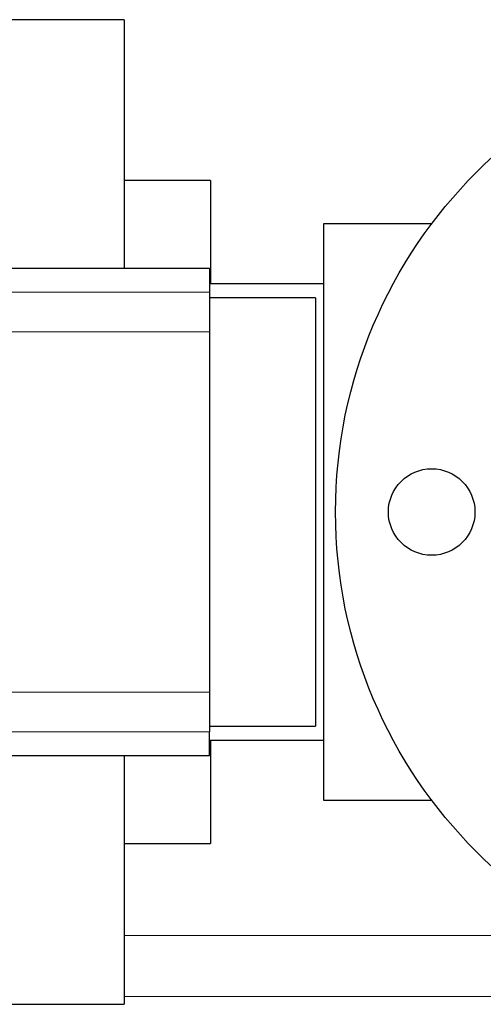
# Model space of a CAD drawing. Header units: inches. Extents: x 0 to 23760, y -13 to 16800.
# Tile 46 of 222: x 6238 to 6334, y 6124 to 6329. Entities that reach past the tile are written whole.
import ezdxf

# ---------------------------------------------------------------- set-up
doc = ezdxf.new("R2010")
doc.units = ezdxf.units.IN
doc.layers.add('254', color=7, linetype='Continuous', true_color=0xffffff)

msp = doc.modelspace()

# ---------------------------------------------------------------- linework, layer by layer
at = {"layer": '254', "color": 2, "linetype": 'Continuous', "lineweight": 25}
for p, q in [((6259.291, 6329.319), (6071.291, 6329.319)), ((6259.291, 6329.319), (6259.291, 6277.481)), ((6277.291, 6295.819), (6259.291, 6295.819)), ((6277.291, 6295.819), (6277.291, 6274.319)), ((6323.292, 6286.819), (6300.791, 6286.819)), ((6300.791, 6286.819), (6300.791, 6166.819)), ((6277.041, 6277.483), (6075.541, 6277.483)), ((6277.041, 6277.483), (6277.041, 6272.598)), ((6300.791, 6274.319), (6277.041, 6274.319)), ((6277.041, 6272.598), (6277.041, 6264.309)), ((6299.137, 6271.433), (6277.041, 6271.433)), ((6299.137, 6271.433), (6299.137, 6226.819)), ((6277.041, 6264.309), (6277.041, 6189.329)), ((6299.137, 6226.819), (6299.137, 6182.205)), ((6277.041, 6189.329), (6277.041, 6181.04)), ((6277.041, 6182.205), (6299.137, 6182.205)), ((6277.041, 6176.155), (6277.041, 6181.04)), ((6277.041, 6179.319), (6300.791, 6179.319)), ((6277.291, 6179.314), (6277.291, 6157.819)), ((6075.541, 6176.155), (6277.041, 6176.155)), ((6259.291, 6176.148), (6259.291, 6124.319)), ((6300.791, 6166.819), (6323.292, 6166.819)), ((6259.291, 6157.819), (6277.291, 6157.819)), ((6071.291, 6124.319), (6259.291, 6124.319))]:
    msp.add_line(p, q, dxfattribs=at)
at = {"layer": '254', "color": 110, "linetype": 'Continuous', "lineweight": 13}
for p, q in [((6075.541, 6272.598), (6277.041, 6272.598)), ((6075.541, 6264.309), (6277.041, 6264.309)), ((6075.541, 6189.329), (6277.041, 6189.329)), ((6075.541, 6181.04), (6277.041, 6181.04)), ((6356.07, 6138.674), (6259.296, 6138.674)), ((6698.791, 6125.947), (6259.296, 6125.947))]:
    msp.add_line(p, q, dxfattribs=at)
at = {"layer": '254', "color": 2, "linetype": 'Continuous', "lineweight": 25}
for centre, radius in [((6403.291, 6226.819), 100), ((6323.291, 6226.819), 9)]:
    msp.add_circle(centre, radius, dxfattribs=at)

doc.saveas('drawing.dxf')
